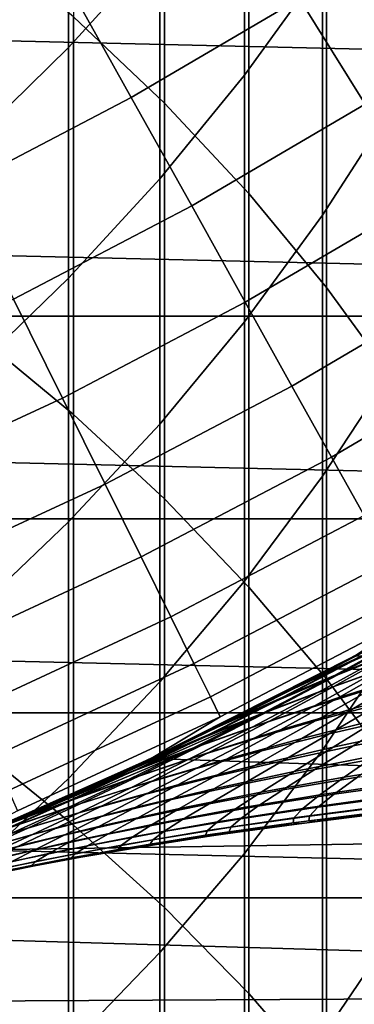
# Model space of a CAD drawing. Header units: metres. Extents: x -28 to 70, y -212 to 27.
# Tile 81 of 220: x 8.78 to 10.37, y -21.06 to -16.38. Entities that reach past the tile are written whole.
import ezdxf

# ---------------------------------------------------------------- set-up
doc = ezdxf.new("R2010")
doc.units = ezdxf.units.M
doc.layers.add('solid_10_261_012_XXX', color=7, linetype='CONTINUOUS')

msp = doc.modelspace()

# ---------------------------------------------------------------- linework, layer by layer
at = {"layer": 'solid_10_261_012_XXX'}
for points in [[(9.037462, -14.536709, 343.03299), (9.037462, -16.36408, 345.342865), (9.469481, -16.774609, 345.008881), (9.469481, -14.956208, 342.710327)], [(21.784515, -16.783468, -5), (-22.547155, -15.744069, -5), (-23.260418, -14.669795, -5), (22.547155, -15.744069, -5)], [(9.469481, -14.956208, 342.710327), (9.469481, -16.774609, 345.008881), (9.870549, -17.203619, 344.659851), (9.870549, -15.394591, 342.373138)], [(9.447371, -14.990807, 314.224701), (9.447371, -16.031116, 316.532928), (9.013752, -16.509405, 316.309479), (9.013752, -15.47502, 314.014374)], [(10.22066, -15.011169, 317.009491), (10.22066, -16.127537, 319.316132), (9.850112, -16.640697, 319.059052), (9.850112, -15.53116, 316.766541)], [(9.870549, -15.394591, 342.373138), (9.870549, -17.203619, 344.659851), (10.239358, -17.649706, 344.296936), (10.239358, -15.850425, 342.022552)], [(9.013752, -15.47502, 314.014374), (9.013752, -16.509405, 316.309479), (8.550674, -16.96446, 316.096832), (8.550674, -15.935715, 313.81427)], [(9.850112, -15.53116, 316.766541), (9.850112, -16.640697, 319.059052), (9.447371, -17.134087, 318.81189), (9.447371, -16.031116, 316.532928)], [(8.201179, -16.588217, 159.081161), (8.993034, -16.172619, 159.081161), (8.64257, -15.542361, 160.570648), (7.881574, -15.941764, 160.570648)], [(10.557803, -15.596283, 319.582245), (10.557803, -16.782707, 321.871948), (10.22066, -17.306494, 321.5914), (10.22066, -16.127537, 319.316132)], [(9.312068, -16.746353, 157.562057), (10.110267, -16.276899, 157.562057), (9.763886, -15.71925, 159.081161), (8.993034, -16.172619, 159.081161)], [(20.973801, -17.786221, -5), (-21.784515, -16.783468, -5), (-22.547155, -15.744069, -5), (21.784515, -16.783468, -5)], [(10.421881, -16.77858, 156.016159), (11.220341, -16.25547, 156.016159), (10.884852, -15.76943, 157.562057), (10.110267, -16.276899, 157.562057)], [(10.239358, -15.850425, 342.022552), (10.239358, -17.649706, 344.296936), (10.574701, -18.111414, 343.921295), (10.574701, -16.32222, 341.659668)], [(8.575907, -15.973372, 345.660736), (8.575907, -17.871984, 347.930389), (9.037462, -18.253862, 347.60199), (9.037462, -16.36408, 345.342865)], [(9.447371, -16.031116, 316.532928), (9.447371, -17.134087, 318.81189), (9.013752, -17.606092, 318.575439), (9.013752, -16.509405, 316.309479)], [(10.22066, -16.127537, 319.316132), (10.22066, -17.306494, 321.5914), (9.850112, -17.812441, 321.320404), (9.850112, -16.640697, 319.059052)], [(8.492121, -17.176695, 157.562057), (9.312068, -16.746353, 157.562057), (8.993034, -16.172619, 159.081161), (8.201179, -16.588217, 159.081161)], [(9.599081, -17.262503, 156.016159), (10.421881, -16.77858, 156.016159), (10.110267, -16.276899, 157.562057), (9.312068, -16.746353, 157.562057)], [(9.037462, -16.36408, 345.342865), (9.037462, -18.253862, 347.60199), (9.469481, -18.655117, 347.256897), (9.469481, -16.774609, 345.008881)], [(9.013752, -16.509405, 316.309479), (9.013752, -17.606092, 318.575439), (8.550674, -18.055172, 318.350464), (8.550674, -16.96446, 316.096832)], [(9.850112, -16.640697, 319.059052), (9.850112, -17.812441, 321.320404), (9.447371, -18.298895, 321.059875), (9.447371, -17.134087, 318.81189)], [(8.753861, -17.706108, 156.016159), (9.599081, -17.262503, 156.016159), (9.312068, -16.746353, 157.562057), (8.492121, -17.176695, 157.562057)], [(20.973801, -17.786221, -5), (-20.973801, -17.786221, -5), (-21.784515, -16.783468, -5)], [(9.469481, -16.774609, 345.008881), (9.469481, -18.655117, 347.256897), (9.870549, -19.074432, 346.896271), (9.870549, -17.203619, 344.659851)], [(9.853542, -17.720114, 154.446289), (10.698154, -17.223362, 154.446289), (10.421881, -16.77858, 156.016159), (9.599081, -17.262503, 156.016159)], [(10.557803, -16.782707, 321.871948), (10.557803, -18.031231, 324.128387), (10.22066, -18.547159, 323.833649), (10.22066, -17.306494, 321.5914)], [(9.447371, -17.134087, 318.81189), (9.447371, -18.298895, 321.059875), (9.013752, -18.764265, 320.810608), (9.013752, -17.606092, 318.575439)], [(9.870549, -17.203619, 344.659851), (9.870549, -19.074432, 346.896271), (10.239358, -19.510441, 346.521332), (10.239358, -17.649706, 344.296936)], [(8.985917, -18.175478, 154.446289), (9.853542, -17.720114, 154.446289), (9.599081, -17.262503, 156.016159), (8.753861, -17.706108, 156.016159)], [(10.074984, -18.118341, 152.855377), (10.938577, -17.610428, 152.855377), (10.698154, -17.223362, 154.446289), (9.853542, -17.720114, 154.446289)], [(10.22066, -17.306494, 321.5914), (10.22066, -18.547159, 323.833649), (9.850112, -19.045515, 323.54892), (9.850112, -17.812441, 321.320404)], [(9.013752, -17.606092, 318.575439), (9.013752, -18.764265, 320.810608), (8.550674, -19.207031, 320.573456), (8.550674, -18.055172, 318.350464)], [(10.262995, -18.456451, 151.246353), (11.142703, -17.939058, 151.246353), (10.938577, -17.610428, 152.855377), (10.074984, -18.118341, 152.855377)], [(10.239358, -17.649706, 344.296936), (10.239358, -19.510441, 346.521332), (10.574701, -19.961716, 346.133209), (10.574701, -18.111414, 343.921295)], [(8.097305, -18.588394, 154.446289), (8.985917, -18.175478, 154.446289), (8.753861, -17.706108, 156.016159), (7.888197, -18.10836, 156.016159)], [(9.18786, -18.583941, 152.855377), (10.074984, -18.118341, 152.855377), (9.853542, -17.720114, 154.446289), (8.985917, -18.175478, 154.446289)], [(20.117163, -18.74966, -5), (-20.117163, -18.74966, -5), (-20.973801, -17.786221, -5)], [(20.973801, -17.786221, -5), (20.117163, -18.74966, -5), (-20.973801, -17.786221, -5)], [(9.850112, -17.812441, 321.320404), (9.850112, -19.045515, 323.54892), (9.447371, -19.52467, 323.275177), (9.447371, -18.298895, 321.059875)], [(8.575907, -17.871984, 347.930389), (8.575907, -19.831882, 350.147339), (9.037462, -20.204649, 349.808624), (9.037462, -18.253862, 347.60199)], [(10.417228, -18.733816, 149.622192), (11.310157, -18.208649, 149.622192), (11.142703, -17.939058, 151.246353), (10.262995, -18.456451, 151.246353)], [(10.557803, -18.031231, 324.128387), (10.557803, -19.340921, 326.349884), (10.22066, -19.848608, 326.041138), (10.22066, -18.547159, 323.833649)], [(9.359316, -18.930738, 151.246353), (10.262995, -18.456451, 151.246353), (10.074984, -18.118341, 152.855377), (9.18786, -18.583941, 152.855377)], [(8.279278, -19.006136, 152.855377), (9.18786, -18.583941, 152.855377), (8.985917, -18.175478, 154.446289), (8.097305, -18.588394, 154.446289)], [(9.037462, -18.253862, 347.60199), (9.037462, -20.204649, 349.808624), (9.469481, -20.596327, 349.452728), (9.469481, -18.655117, 347.256897)], [(9.447371, -18.298895, 321.059875), (9.447371, -19.52467, 323.275177), (9.013752, -19.983059, 323.013306), (9.013752, -18.764265, 320.810608)], [(9.499969, -19.215231, 149.622192), (10.417228, -18.733816, 149.622192), (10.262995, -18.456451, 151.246353), (9.359316, -18.930738, 151.246353)], [(10.22066, -18.547159, 323.833649), (10.22066, -19.848608, 326.041138), (9.850112, -20.339001, 325.74292), (9.850112, -19.045515, 323.54892)], [(8.433779, -19.360811, 151.246353), (9.359316, -18.930738, 151.246353), (9.18786, -18.583941, 152.855377), (8.279278, -19.006136, 152.855377)], [(9.469481, -18.655117, 347.256897), (9.469481, -20.596327, 349.452728), (9.870549, -21.005636, 349.08078), (9.870549, -19.074432, 346.896271)], [(19.216139, -19.672062, -5), (-19.216139, -19.672062, -5), (-20.117163, -18.74966, -5)], [(20.117163, -18.74966, -5), (19.216139, -19.672062, -5), (-20.117163, -18.74966, -5)], [(9.609558, -19.436893, 147.985901), (10.537398, -18.949926, 147.985901), (10.417228, -18.733816, 149.622192), (9.499969, -19.215231, 149.622192)], [(9.013752, -18.764265, 320.810608), (9.013752, -19.983059, 323.013306), (8.550674, -20.419184, 322.76416), (8.550674, -19.207031, 320.573456)], [(10.779437, -19.178209, 97.836418), (10.5405, -19.310564, 98.29995), (10.37072, -19.402271), (11.310272, -18.870022)], [(18.866571, -19.314566), (11.310272, -18.870022), (10.37072, -19.402271)], [(8.560522, -19.651768, 149.622192), (9.499969, -19.215231, 149.622192), (9.359316, -18.930738, 151.246353), (8.433779, -19.360811, 151.246353)], [(9.687882, -19.595316, 146.340485), (10.623285, -19.10438, 146.340485), (10.537398, -18.949926, 147.985901), (9.609558, -19.436893, 147.985901)], [(11.084988, -19.01926, 129.307541), (10.836852, -19.148922, 129.572449), (10.29286, -19.443689, 129.198822), (10.458579, -19.358894, 128.799103)], [(9.850112, -19.045515, 323.54892), (9.850112, -20.339001, 325.74292), (9.447371, -20.810501, 325.456207), (9.447371, -19.52467, 323.275177)], [(9.870549, -19.074432, 346.896271), (9.870549, -21.005636, 349.08078), (10.239358, -21.431238, 348.694031), (10.239358, -19.510441, 346.521332)], [(9.734796, -19.690207, 144.688995), (10.674728, -19.196892, 144.688995), (10.623285, -19.10438, 146.340485), (9.687882, -19.595316, 146.340485)], [(10.717252, -19.230427, 128.54718), (10.355699, -19.428982, 127.746407), (10.635408, -19.302807, 127.507263), (10.986498, -19.102219, 128.294113)], [(10.836852, -19.148922, 129.572449), (10.529347, -19.316647, 129.675888), (10.29286, -19.443689, 129.198822)], [(10.635408, -19.302807, 127.507263), (10.293033, -19.490578, 126.679543), (10.593188, -19.368902, 126.455002), (10.925305, -19.178253, 127.267891)], [(8.659274, -19.878466, 147.985901), (9.609558, -19.436893, 147.985901), (9.499969, -19.215231, 149.622192), (8.560522, -19.651768, 149.622192)], [(9.406212, -19.887764, 143.052673), (10.370728, -19.402267, 143.052673), (10.674728, -19.196892, 144.688995), (9.734796, -19.690207, 144.688995)], [(10.355699, -19.428982, 127.746407), (10.717252, -19.230427, 128.54718), (10.458579, -19.358894, 128.799103), (10.086106, -19.556095, 127.984573)], [(10.777954, -19.194889, 99.188545), (10.400396, -19.403193, 100.007149), (10.171558, -19.511381, 99.75975), (10.559632, -19.303791, 98.930229)], [(10.280555, -19.491821, 101.103668), (10.637832, -19.29653, 100.255333), (10.883887, -19.191858, 100.503761), (10.536896, -19.389034, 101.339668)], [(10.593188, -19.368902, 126.455002), (10.273013, -19.546391, 125.601517), (10.592785, -19.431267, 125.39315), (10.903079, -19.250099, 126.231033)], [(10.529347, -19.316647, 129.675888), (10.370728, -19.402267, 143.052673), (9.406212, -19.887764, 143.052673), (10.29286, -19.443689, 129.198822)], [(17.940542, -20.177633), (18.866571, -19.314566), (10.37072, -19.402271), (9.406219, -19.887762)], [(10.355699, -19.428982, 127.746407), (10.00256, -19.614521, 126.903984), (10.293033, -19.490578, 126.679543), (10.635408, -19.302807, 127.507263)], [(10.032406, -19.59716, 100.867767), (10.400396, -19.403193, 100.007149), (10.637832, -19.29653, 100.255333), (10.280555, -19.491821, 101.103668)], [(10.559632, -19.303791, 98.930229), (10.171558, -19.511381, 99.75975), (10.07104, -19.559504, 99.263115), (10.304154, -19.437706, 98.775627)], [(10.20339, -19.571489, 102.215469), (10.536896, -19.389034, 101.339668), (10.80144, -19.289207, 101.575294), (10.478181, -19.474064, 102.437378)], [(10.592785, -19.431267, 125.39315), (10.297486, -19.59889, 124.514862), (10.635807, -19.492165, 124.32399), (10.921779, -19.320141, 125.186035)], [(10.559632, -19.303791, 98.930229), (10.304154, -19.437706, 98.775627), (10.5405, -19.310564, 98.29995)], [(10.5405, -19.310564, 98.29995), (10.304154, -19.437706, 98.775627), (10.37072, -19.402271)], [(10.086106, -19.556095, 127.984573), (10.458579, -19.358894, 128.799103), (10.06126, -19.564535, 128.71376), (9.835649, -19.678923, 128.222031)], [(10.293033, -19.490578, 126.679543), (9.962424, -19.664988, 125.810516), (10.273013, -19.546391, 125.601517), (10.593188, -19.368902, 126.455002)], [(10.458579, -19.358894, 128.799103), (10.29286, -19.443689, 129.198822), (10.06126, -19.564535, 128.71376)], [(10.557803, -19.340921, 326.349884), (10.557803, -20.710806, 328.53476), (10.22066, -21.209867, 328.21228), (10.22066, -19.848608, 326.041138)], [(9.842136, -19.675678, 99.761864), (9.618117, -19.786152, 100.27137), (9.406219, -19.887762), (10.37072, -19.402271)], [(10.400396, -19.403193, 100.007149), (10.032406, -19.59716, 100.867767), (9.792438, -19.704649, 100.632477), (10.171558, -19.511381, 99.75975)], [(10.07104, -19.559504, 99.263115), (9.842136, -19.675678, 99.761864), (10.37072, -19.402271)], [(9.93633, -19.67238, 101.993111), (10.280555, -19.491821, 101.103668), (10.536896, -19.389034, 101.339668), (10.20339, -19.571489, 102.215469)], [(10.304154, -19.437706, 98.775627), (10.07104, -19.559504, 99.263115), (10.37072, -19.402271)], [(10.171554, -19.643805, 103.338242), (10.478181, -19.474064, 102.437378), (10.760704, -19.380447, 102.658371), (10.464095, -19.55303, 103.54425)], [(10.635807, -19.492165, 124.32399), (10.367797, -19.650164, 123.422096), (10.723368, -19.553398, 123.249771), (10.98277, -19.390408, 124.134911)], [(8.729853, -20.040487, 146.340485), (9.687882, -19.595316, 146.340485), (9.609558, -19.436893, 147.985901), (8.659274, -19.878466, 147.985901)], [(10.06126, -19.564535, 128.71376), (10.29286, -19.443689, 129.198822), (9.406212, -19.887764, 143.052673)], [(10.00256, -19.614521, 126.903984), (10.355699, -19.428982, 127.746407), (10.086106, -19.556095, 127.984573), (9.721714, -19.740126, 127.127632)], [(10.273013, -19.546391, 125.601517), (9.967785, -19.710146, 124.706963), (10.297486, -19.59889, 124.514862), (10.592785, -19.431267, 125.39315)], [(10.171558, -19.511381, 99.75975), (9.792438, -19.704649, 100.632477), (9.618117, -19.786152, 100.27137), (9.842136, -19.675678, 99.761864)], [(10.00256, -19.614521, 126.903984), (9.660979, -19.78653, 126.019524), (9.962424, -19.664988, 125.810516), (10.293033, -19.490578, 126.679543)], [(9.676999, -19.77639, 101.770744), (10.032406, -19.59716, 100.867767), (10.280555, -19.491821, 101.103668), (9.93633, -19.67238, 101.993111)], [(10.171558, -19.511381, 99.75975), (9.842136, -19.675678, 99.761864), (10.07104, -19.559504, 99.263115)], [(9.886229, -19.738827, 103.131325), (10.20339, -19.571489, 102.215469), (10.478181, -19.474064, 102.437378), (10.171554, -19.643805, 103.338242)], [(10.297486, -19.59889, 124.514862), (10.020214, -19.752342, 123.596123), (10.367797, -19.650164, 123.422096), (10.635807, -19.492165, 124.32399)], [(10.187077, -19.710073, 104.467506), (10.464095, -19.55303, 103.54425), (10.763843, -19.466778, 103.74894), (10.496429, -19.626997, 104.655983)], [(10.239358, -19.510441, 346.521332), (10.239358, -21.431238, 348.694031), (10.574701, -21.871744, 348.293762), (10.574701, -19.961716, 346.133209)], [(9.447371, -19.52467, 323.275177), (9.447371, -20.810501, 325.456207), (9.013752, -21.261564, 325.181915), (9.013752, -19.983059, 323.013306)], [(10.086106, -19.556095, 127.984573), (9.835649, -19.678923, 128.222031), (9.615802, -19.787277, 127.722115)], [(9.721714, -19.740126, 127.127632), (10.086106, -19.556095, 127.984573), (9.615802, -19.787277, 127.722115)], [(9.962424, -19.664988, 125.810516), (9.646678, -19.825489, 124.89975), (9.967785, -19.710146, 124.706963), (10.273013, -19.546391, 125.601517)], [(9.884375, -19.798031, 104.277763), (10.171554, -19.643805, 103.338242), (10.464095, -19.55303, 103.54425), (10.187077, -19.710073, 104.467506)], [(10.367797, -19.650164, 123.422096), (10.121045, -19.793344, 122.481689), (10.485066, -19.701593, 122.326683), (10.723368, -19.553398, 123.249771)], [(10.251588, -19.771181, 105.597832), (10.496429, -19.626997, 104.655983), (10.812412, -19.549015, 104.842834), (10.576562, -19.696564, 105.767357)], [(8.772127, -20.137533, 144.688995), (9.734796, -19.690207, 144.688995), (9.687882, -19.595316, 146.340485), (8.729853, -20.040487, 146.340485)], [(9.835649, -19.678923, 128.222031), (10.06126, -19.564535, 128.71376), (9.406212, -19.887764, 143.052673)], [(10.032406, -19.59716, 100.867767), (9.676999, -19.77639, 101.770744), (9.425398, -19.883177, 101.548805), (9.792438, -19.704649, 100.632477)], [(9.608129, -19.837811, 102.923882), (9.93633, -19.67238, 101.993111), (10.20339, -19.571489, 102.215469), (9.886229, -19.738827, 103.131325)], [(9.967785, -19.710146, 124.706963), (9.680614, -19.859592, 123.771355), (10.020214, -19.752342, 123.596123), (10.297486, -19.59889, 124.514862)], [(9.660979, -19.78653, 126.019524), (10.00256, -19.614521, 126.903984), (9.721714, -19.740126, 127.127632), (9.368638, -19.910492, 126.227921)], [(9.588343, -19.890657, 104.087112), (9.886229, -19.738827, 103.131325), (10.171554, -19.643805, 103.338242), (9.884375, -19.798031, 104.277763)], [(10.020214, -19.752342, 123.596123), (9.764327, -19.890955, 122.63829), (10.121045, -19.793344, 122.481689), (10.367797, -19.650164, 123.422096)], [(9.932652, -19.851166, 105.426796), (10.187077, -19.710073, 104.467506), (10.496429, -19.626997, 104.655983), (10.251588, -19.771181, 105.597832)], [(10.485066, -19.701593, 122.326683), (10.271173, -19.834045, 121.36721), (10.64998, -19.75362, 121.231918), (10.856362, -19.615936, 122.173706)], [(10.366056, -19.827467, 106.723892), (10.576562, -19.696564, 105.767357), (10.90751, -19.627424, 105.935066), (10.705191, -19.761726, 106.873283)], [(18.273003, -20.551092, -5), (-18.273003, -20.551092, -5), (-19.216139, -19.672062, -5)], [(19.216139, -19.672062, -5), (18.273003, -20.551092, -5), (-19.216139, -19.672062, -5)], [(8.419036, -20.32535, 143.052673), (9.406212, -19.887764, 143.052673), (9.734796, -19.690207, 144.688995), (8.772127, -20.137533, 144.688995)], [(9.962424, -19.664988, 125.810516), (9.660979, -19.78653, 126.019524), (9.030155, -20.066694, 125.285126), (9.334143, -19.944487, 125.092651)], [(9.334143, -19.944487, 125.092651), (9.646678, -19.825489, 124.89975), (9.962424, -19.664988, 125.810516)], [(9.337264, -19.940481, 102.716316), (9.676999, -19.77639, 101.770744), (9.93633, -19.67238, 101.993111), (9.608129, -19.837811, 102.923882)], [(9.615802, -19.787277, 127.722115), (9.835649, -19.678923, 128.222031), (9.406212, -19.887764, 143.052673)], [(10.032276, -19.898872, 106.572853), (10.251588, -19.771181, 105.597832), (10.576562, -19.696564, 105.767357), (10.366056, -19.827467, 106.723892)], [(9.721714, -19.740126, 127.127632), (9.401858, -19.889824, 127.213058), (9.193442, -19.987011, 126.693382)], [(9.368638, -19.910492, 126.227921), (9.721714, -19.740126, 127.127632), (9.193442, -19.987011, 126.693382)], [(9.299002, -19.987736, 103.895889), (9.608129, -19.837811, 102.923882), (9.886229, -19.738827, 103.131325), (9.588343, -19.890657, 104.087112)], [(9.646678, -19.825489, 124.89975), (9.348989, -19.971565, 123.947304), (9.680614, -19.859592, 123.771355), (9.967785, -19.710146, 124.706963)], [(9.792438, -19.704649, 100.632477), (9.399994, -19.890705, 100.7911), (9.618117, -19.786152, 100.27137)], [(9.792438, -19.704649, 100.632477), (9.425398, -19.883177, 101.548805), (9.399994, -19.890705, 100.7911)], [(9.721714, -19.740126, 127.127632), (9.615802, -19.787277, 127.722115), (9.401858, -19.889824, 127.213058)], [(9.619786, -19.936373, 105.254562), (9.884375, -19.798031, 104.277763), (10.187077, -19.710073, 104.467506), (9.932652, -19.851166, 105.426796)], [(10.121045, -19.793344, 122.481689), (9.898911, -19.920902, 121.504349), (10.271173, -19.834045, 121.36721), (10.485066, -19.701593, 122.326683)], [(9.615802, -19.787277, 127.722115), (9.406212, -19.887764, 143.052673), (8.419036, -20.32535, 143.052673), (9.401858, -19.889824, 127.213058)], [(9.660979, -19.78653, 126.019524), (9.368638, -19.910492, 126.227921), (8.792562, -20.166578, 125.61795), (9.030155, -20.066694, 125.285126)], [(9.676999, -19.77639, 101.770744), (9.337264, -19.940481, 102.716316), (9.073645, -20.046555, 102.509033), (9.425398, -19.883177, 101.548805)], [(9.618117, -19.786152, 100.27137), (9.399994, -19.890705, 100.7911), (9.406219, -19.887762)], [(9.680614, -19.859592, 123.771355), (9.414923, -19.994181, 122.796059), (9.764327, -19.890955, 122.63829), (10.020214, -19.752342, 123.596123)], [(9.703921, -19.975899, 106.420425), (9.932652, -19.851166, 105.426796), (10.251588, -19.771181, 105.597832), (10.032276, -19.898872, 106.572853)], [(10.271173, -19.834045, 121.36721), (10.084957, -19.949823, 120.373268), (10.470984, -19.874355, 120.256172), (10.64998, -19.75362, 121.231918)], [(10.183698, -19.941208, 107.71067), (10.366056, -19.827467, 106.723892), (10.705191, -19.761726, 106.873283), (10.530683, -19.878647, 107.840675)], [(8.575907, -19.831882, 350.147339), (8.575907, -21.851604, 352.309937), (9.037462, -22.214981, 351.961151), (9.037462, -20.204649, 349.808624)], [(9.646678, -19.825489, 124.89975), (9.334143, -19.944487, 125.092651), (8.709633, -20.2083, 124.299377), (9.025331, -20.087915, 124.123474)], [(9.016372, -20.089056, 103.704453), (9.337264, -19.940481, 102.716316), (9.608129, -19.837811, 102.923882), (9.299002, -19.987736, 103.895889)], [(9.025331, -20.087915, 124.123474), (9.348989, -19.971565, 123.947304), (9.646678, -19.825489, 124.89975)], [(9.31302, -20.026655, 105.081429), (9.588343, -19.890657, 104.087112), (9.884375, -19.798031, 104.277763), (9.619786, -19.936373, 105.254562)], [(9.764327, -19.890955, 122.63829), (9.533237, -20.014059, 121.64296), (9.898911, -19.920902, 121.504349), (10.121045, -19.793344, 122.481689)], [(9.898911, -19.920902, 121.504349), (9.704718, -20.032047, 120.492004), (10.084957, -19.949823, 120.373268), (10.271173, -19.834045, 121.36721)], [(9.841432, -20.009607, 107.579208), (10.032276, -19.898872, 106.572853), (10.366056, -19.827467, 106.723892), (10.183698, -19.941208, 107.71067)], [(10.470984, -19.874355, 120.256172), (10.322282, -19.977201, 119.25135), (10.720001, -19.913157, 119.154602), (10.862608, -19.80554, 120.141045)], [(9.425398, -19.883177, 101.548805), (8.98289, -20.082521, 101.85804), (9.188104, -19.989466, 101.320236)], [(9.425398, -19.883177, 101.548805), (9.073645, -20.046555, 102.509033), (8.98289, -20.082521, 101.85804)], [(9.348989, -19.971565, 123.947304), (9.072842, -20.102768, 122.954559), (9.414923, -19.994181, 122.796059), (9.680614, -19.859592, 123.771355)], [(9.425398, -19.883177, 101.548805), (9.188104, -19.989466, 101.320236), (9.399994, -19.890705, 100.7911)], [(9.381032, -20.058472, 106.266884), (9.619786, -19.936373, 105.254562), (9.932652, -19.851166, 105.426796), (9.703921, -19.975899, 106.420425)], [(10.22066, -19.848608, 326.041138), (10.22066, -21.209867, 328.21228), (9.850112, -21.691933, 327.900787), (9.850112, -20.339001, 325.74292)], [(10.084957, -19.949823, 120.373268), (9.929386, -20.048126, 119.349785), (10.322282, -19.977201, 119.25135), (10.470984, -19.874355, 120.256172)], [(10.032073, -20.037306, 108.72374), (10.183698, -19.941208, 107.71067), (10.530683, -19.878647, 107.840675), (10.386448, -19.977642, 108.833405)], [(8.784759, -20.169977, 102.404396), (8.593944, -20.252016, 102.959091), (8.419035, -20.32535), (9.406219, -19.887762)], [(17.940542, -20.177633), (9.406219, -19.887762), (8.419035, -20.32535)], [(9.193442, -19.987011, 126.693382), (9.401858, -19.889824, 127.213058), (8.419036, -20.32535, 143.052673)], [(8.98289, -20.082521, 101.85804), (8.784759, -20.169977, 102.404396), (9.406219, -19.887762)], [(9.368638, -19.910492, 126.227921), (8.990023, -20.07933, 126.161377), (8.792562, -20.166578, 125.61795)], [(9.188104, -19.989466, 101.320236), (8.98289, -20.082521, 101.85804), (9.406219, -19.887762)], [(9.368638, -19.910492, 126.227921), (9.193442, -19.987011, 126.693382), (8.990023, -20.07933, 126.161377)], [(9.012383, -20.121866, 104.9077), (9.299002, -19.987736, 103.895889), (9.588343, -19.890657, 104.087112), (9.31302, -20.026655, 105.081429)], [(9.414923, -19.994181, 122.796059), (9.174181, -20.113363, 121.782669), (9.533237, -20.014059, 121.64296), (9.764327, -19.890955, 122.63829)], [(9.399994, -19.890705, 100.7911), (9.188104, -19.989466, 101.320236), (9.406219, -19.887762)], [(9.533237, -20.014059, 121.64296), (9.330327, -20.120991, 120.612076), (9.704718, -20.032047, 120.492004), (9.898911, -19.920902, 121.504349)], [(9.503962, -20.083864, 107.44651), (9.703921, -19.975899, 106.420425), (10.032276, -19.898872, 106.572853), (9.841432, -20.009607, 107.579208)], [(10.322282, -19.977201, 119.25135), (10.206612, -20.0613, 118.223877), (10.609991, -20.001467, 118.145897), (10.720001, -19.913157, 119.154602)], [(10.274805, -20.058189, 109.8461), (10.386448, -19.977642, 108.833405), (10.744726, -19.923796, 108.941635), (10.639257, -20.007002, 109.93351)], [(9.334143, -19.944487, 125.092651), (9.030155, -20.066694, 125.285126), (8.417465, -20.326, 124.498169), (8.709633, -20.2083, 124.299377)], [(9.025331, -20.087915, 124.123474), (8.738094, -20.216471, 123.113365), (9.072842, -20.102768, 122.954559), (9.348989, -19.971565, 123.947304)], [(9.337264, -19.940481, 102.716316), (9.016372, -20.089056, 103.704453), (8.740473, -20.194405, 103.513161), (9.073645, -20.046555, 102.509033)], [(9.06365, -20.146511, 106.11248), (9.31302, -20.026655, 105.081429), (9.619786, -19.936373, 105.254562), (9.381032, -20.058472, 106.266884)], [(9.171336, -20.163973, 107.312798), (9.381032, -20.058472, 106.266884), (9.703921, -19.975899, 106.420425), (9.503962, -20.083864, 107.44651)], [(9.704718, -20.032047, 120.492004), (9.541501, -20.12611, 119.449631), (9.929386, -20.048126, 119.349785), (10.084957, -19.949823, 120.373268)], [(9.681767, -20.102964, 108.612816), (9.841432, -20.009607, 107.579208), (10.183698, -19.941208, 107.71067), (10.032073, -20.037306, 108.72374)], [(9.929386, -20.048126, 119.349785), (9.80727, -20.128222, 118.30323), (10.206612, -20.0613, 118.223877), (10.322282, -19.977201, 119.25135)], [(9.91361, -20.115297, 109.757515), (10.032073, -20.037306, 108.72374), (10.386448, -19.977642, 108.833405), (10.274805, -20.058189, 109.8461)], [(8.990023, -20.07933, 126.161377), (9.193442, -19.987011, 126.693382), (8.419036, -20.32535, 143.052673)], [(9.013752, -19.983059, 323.013306), (9.013752, -21.261564, 325.181915), (8.550674, -21.69072, 324.920929), (8.550674, -20.419184, 322.76416)], [(8.717905, -20.221865, 104.733696), (9.016372, -20.089056, 103.704453), (9.299002, -19.987736, 103.895889), (9.012383, -20.121866, 104.9077)], [(9.072842, -20.102768, 122.954559), (8.821769, -20.218668, 121.923126), (9.174181, -20.113363, 121.782669), (9.414923, -19.994181, 122.796059)], [(9.174181, -20.113363, 121.782669), (8.961831, -20.216608, 120.733162), (9.330327, -20.120991, 120.612076), (9.533237, -20.014059, 121.64296)], [(9.335612, -20.174702, 108.500816), (9.503962, -20.083864, 107.44651), (9.841432, -20.009607, 107.579208), (9.681767, -20.102964, 108.612816)], [(10.206612, -20.0613, 118.223877), (10.126695, -20.125793, 117.180161), (10.535233, -20.069487, 117.121307), (10.609991, -20.001467, 118.145897)], [(10.198056, -20.119768, 110.873367), (10.274805, -20.058189, 109.8461), (10.639257, -20.007002, 109.93351), (10.567995, -20.070831, 110.939407)], [(9.030155, -20.066694, 125.285126), (8.601252, -20.248913, 125.062805), (8.417465, -20.326, 124.498169)], [(9.073645, -20.046555, 102.509033), (8.740473, -20.194405, 103.513161), (8.593944, -20.252016, 102.959091), (8.784759, -20.169977, 102.404396)], [(9.030155, -20.066694, 125.285126), (8.792562, -20.166578, 125.61795), (8.601252, -20.248913, 125.062805)], [(8.751816, -20.239943, 105.957481), (9.012383, -20.121866, 104.9077), (9.31302, -20.026655, 105.081429), (9.06365, -20.146511, 106.11248)], [(9.073645, -20.046555, 102.509033), (8.784759, -20.169977, 102.404396), (8.98289, -20.082521, 101.85804)], [(8.843609, -20.249924, 107.178284), (9.06365, -20.146511, 106.11248), (9.381032, -20.058472, 106.266884), (9.171336, -20.163973, 107.312798)], [(9.330327, -20.120991, 120.612076), (9.158703, -20.211214, 119.550644), (9.541501, -20.12611, 119.449631), (9.704718, -20.032047, 120.492004)], [(9.541501, -20.12611, 119.449631), (9.412145, -20.202484, 118.383759), (9.80727, -20.128222, 118.30323), (9.929386, -20.048126, 119.349785)], [(9.555826, -20.178545, 109.667892), (9.681767, -20.102964, 108.612816), (10.032073, -20.037306, 108.72374), (9.91361, -20.115297, 109.757515)], [(9.80727, -20.128222, 118.30323), (9.721397, -20.189381, 117.240082), (10.126695, -20.125793, 117.180161), (10.206612, -20.0613, 118.223877)], [(9.830725, -20.174721, 110.806419), (9.91361, -20.115297, 109.757515), (10.274805, -20.058189, 109.8461), (10.198056, -20.119768, 110.873367)], [(10.126695, -20.125793, 117.180161), (10.084339, -20.170101, 116.125626), (10.497492, -20.116541, 116.086166), (10.535233, -20.069487, 117.121307)], [(10.157826, -20.162001, 111.910484), (10.198056, -20.119768, 110.873367), (10.567995, -20.070831, 110.939407), (10.532487, -20.114864, 111.954773)], [(8.738094, -20.216471, 123.113365), (9.025331, -20.087915, 124.123474), (8.709633, -20.2083, 124.299377), (8.41069, -20.335039, 123.272049)], [(8.792562, -20.166578, 125.61795), (8.990023, -20.07933, 126.161377), (8.419036, -20.32535, 143.052673)], [(9.016372, -20.089056, 103.704453), (8.717905, -20.221865, 104.733696), (8.429618, -20.326502, 104.559715), (8.740473, -20.194405, 103.513161)], [(8.738094, -20.216471, 123.113365), (8.476028, -20.329824, 122.063934), (8.821769, -20.218668, 121.923126), (9.072842, -20.102768, 122.954559)], [(8.821769, -20.218668, 121.923126), (8.599275, -20.318848, 120.854958), (8.961831, -20.216608, 120.733162), (9.174181, -20.113363, 121.782669)], [(8.993672, -20.252579, 108.387924), (9.171336, -20.163973, 107.312798), (9.503962, -20.083864, 107.44651), (9.335612, -20.174702, 108.500816)], [(9.201543, -20.248081, 109.577385), (9.335612, -20.174702, 108.500816), (9.681767, -20.102964, 108.612816), (9.555826, -20.178545, 109.667892)], [(9.466143, -20.235954, 110.738686), (9.555826, -20.178545, 109.667892), (9.91361, -20.115297, 109.757515), (9.830725, -20.174721, 110.806419)], [(9.785123, -20.21525, 111.865585), (9.830725, -20.174721, 110.806419), (10.198056, -20.119768, 110.873367), (10.157826, -20.162001, 111.910484)], [(10.084339, -20.170101, 116.125626), (10.080091, -20.194025, 115.064262), (10.497299, -20.14238, 115.044449), (10.497492, -20.116541, 116.086166)], [(10.154631, -20.184742, 112.953857), (10.157826, -20.162001, 111.910484), (10.532487, -20.114864, 111.954773), (10.533223, -20.138924, 112.976105)], [(8.601252, -20.248913, 125.062805), (8.792562, -20.166578, 125.61795), (8.419036, -20.32535, 143.052673)], [(8.445568, -20.33869, 105.802155), (8.717905, -20.221865, 104.733696), (9.012383, -20.121866, 104.9077), (8.751816, -20.239943, 105.957481)], [(8.520828, -20.341709, 107.043198), (8.751816, -20.239943, 105.957481), (9.06365, -20.146511, 106.11248), (8.843609, -20.249924, 107.178284)], [(8.656005, -20.336658, 108.274323), (8.843609, -20.249924, 107.178284), (9.171336, -20.163973, 107.312798), (8.993672, -20.252579, 108.387924)], [(8.961831, -20.216608, 120.733162), (8.781054, -20.303495, 119.652565), (9.158703, -20.211214, 119.550644), (9.330327, -20.120991, 120.612076)], [(9.158703, -20.211214, 119.550644), (9.021326, -20.28425, 118.465256), (9.412145, -20.202484, 118.383759), (9.541501, -20.12611, 119.449631)], [(9.412145, -20.202484, 118.383759), (9.31951, -20.260572, 117.300903), (9.721397, -20.189381, 117.240082), (9.80727, -20.128222, 118.30323)], [(9.721397, -20.189381, 117.240082), (9.673624, -20.231121, 116.165794), (10.084339, -20.170101, 116.125626), (10.126695, -20.125793, 117.180161)], [(9.777343, -20.236778, 112.931305), (9.785123, -20.21525, 111.865585), (10.157826, -20.162001, 111.910484), (10.154631, -20.184742, 112.953857)], [(10.080091, -20.194025, 115.064262), (10.108713, -20.19813, 114), (10.183425, -20.188562, 114), (10.497299, -20.14238, 115.044449)], [(10.533223, -20.138924, 112.976105), (10.567245, -20.143232, 114), (10.532695, -20.147057, 114), (10.154631, -20.184742, 112.953857)], [(10.154631, -20.184742, 112.953857), (10.532695, -20.147057, 114), (10.460625, -20.155197, 114)], [(10.154631, -20.184742, 112.953857), (10.460625, -20.155197, 114), (10.183425, -20.188562, 114)], [(10.183425, -20.188562, 114), (10.460625, -20.155197, 114), (10.497299, -20.14238, 115.044449)], [(16.97506, -20.996365), (17.940542, -20.177633), (8.419035, -20.32535), (7.41157, -20.713972)], [(8.781054, -20.303495, 119.652565), (8.634899, -20.373674, 118.547523), (9.021326, -20.28425, 118.465256), (9.158703, -20.211214, 119.550644)], [(8.85083, -20.324036, 109.48613), (8.993672, -20.252579, 108.387924), (9.335612, -20.174702, 108.500816), (9.201543, -20.248081, 109.577385)], [(9.021326, -20.28425, 118.465256), (8.92114, -20.339626, 117.36248), (9.31951, -20.260572, 117.300903), (9.412145, -20.202484, 118.383759)], [(9.037462, -20.204649, 349.808624), (9.037462, -22.214981, 351.961151), (9.469481, -22.59679, 351.594696), (9.469481, -20.596327, 349.452728)], [(9.104403, -20.303679, 110.670258), (9.201543, -20.248081, 109.577385), (9.555826, -20.178545, 109.667892), (9.466143, -20.235954, 110.738686)], [(9.31951, -20.260572, 117.300903), (9.265504, -20.299988, 116.206589), (9.673624, -20.231121, 116.165794), (9.721397, -20.189381, 117.240082)], [(9.414502, -20.274921, 111.820145), (9.466143, -20.235954, 110.738686), (9.830725, -20.174721, 110.806419), (9.785123, -20.21525, 111.865585)], [(9.673624, -20.231121, 116.165794), (9.664511, -20.253294, 115.084442), (10.080091, -20.194025, 115.064262), (10.084339, -20.170101, 116.125626)], [(9.664511, -20.253294, 115.084442), (9.69286, -20.256025, 114), (9.748114, -20.247868, 114), (10.080091, -20.194025, 115.064262)], [(9.748114, -20.247868, 114), (9.806138, -20.239456, 114), (10.080091, -20.194025, 115.064262)], [(10.154631, -20.184742, 112.953857), (10.183425, -20.188562, 114), (10.108713, -20.19813, 114), (9.777343, -20.236778, 112.931305)], [(9.777343, -20.236778, 112.931305), (10.108713, -20.19813, 114), (9.806138, -20.239456, 114)], [(9.806138, -20.239456, 114), (10.108713, -20.19813, 114), (10.080091, -20.194025, 115.064262)], [(8.476028, -20.329824, 122.063934), (8.242703, -20.427662, 120.977142), (8.599275, -20.318848, 120.854958), (8.821769, -20.218668, 121.923126)], [(8.322674, -20.427, 108.160194), (8.520828, -20.341709, 107.043198), (8.843609, -20.249924, 107.178284), (8.656005, -20.336658, 108.274323)], [(8.599275, -20.318848, 120.854958), (8.408621, -20.403006, 119.755135), (8.781054, -20.303495, 119.652565), (8.961831, -20.216608, 120.733162)], [(8.503761, -20.406538, 109.394272), (8.656005, -20.336658, 108.274323), (8.993672, -20.252579, 108.387924), (8.85083, -20.324036, 109.48613)], [(8.745588, -20.37809, 110.601242), (8.85083, -20.324036, 109.48613), (9.201543, -20.248081, 109.577385), (9.104403, -20.303679, 110.670258)], [(9.046065, -20.341282, 111.774223), (9.104403, -20.303679, 110.670258), (9.466143, -20.235954, 110.738686), (9.414502, -20.274921, 111.820145)], [(9.265504, -20.299988, 116.206589), (9.250708, -20.320639, 115.104942), (9.664511, -20.253294, 115.084442), (9.673624, -20.231121, 116.165794)], [(9.250708, -20.320639, 115.104942), (9.27129, -20.323187, 114), (9.422134, -20.298138, 114), (9.664511, -20.253294, 115.084442)], [(9.401472, -20.295376, 112.908478), (9.414502, -20.274921, 111.820145), (9.785123, -20.21525, 111.865585), (9.777343, -20.236778, 112.931305)], [(9.777343, -20.236778, 112.931305), (9.806138, -20.239456, 114), (9.748114, -20.247868, 114), (9.401472, -20.295376, 112.908478)], [(9.401472, -20.295376, 112.908478), (9.748114, -20.247868, 114), (9.69286, -20.256025, 114)], [(9.401472, -20.295376, 112.908478), (9.69286, -20.256025, 114), (9.422134, -20.298138, 114)], [(9.422134, -20.298138, 114), (9.69286, -20.256025, 114), (9.664511, -20.253294, 115.084442)], [(8.634899, -20.373674, 118.547523), (8.526389, -20.42679, 117.424667), (8.92114, -20.339626, 117.36248), (9.021326, -20.28425, 118.465256)], [(8.679907, -20.414593, 111.727913), (8.745588, -20.37809, 110.601242), (9.104403, -20.303679, 110.670258), (9.046065, -20.341282, 111.774223)], [(8.860105, -20.377052, 116.247902), (8.838822, -20.396494, 115.12571), (9.250708, -20.320639, 115.104942), (9.265504, -20.299988, 116.206589)], [(8.92114, -20.339626, 117.36248), (8.860105, -20.377052, 116.247902), (9.265504, -20.299988, 116.206589), (9.31951, -20.260572, 117.300903)], [(9.027127, -20.360863, 112.885399), (9.046065, -20.341282, 111.774223), (9.414502, -20.274921, 111.820145), (9.401472, -20.295376, 112.908478)], [(9.401472, -20.295376, 112.908478), (9.422134, -20.298138, 114), (9.27129, -20.323187, 114), (9.027127, -20.360863, 112.885399)], [(8.389781, -20.459383, 110.531754), (8.503761, -20.406538, 109.394272), (8.85083, -20.324036, 109.48613), (8.745588, -20.37809, 110.601242)], [(8.526389, -20.42679, 117.424667), (8.457545, -20.462654, 116.289635), (8.860105, -20.377052, 116.247902), (8.92114, -20.339626, 117.36248)], [(8.654413, -20.433561, 112.862122), (8.679907, -20.414593, 111.727913), (9.046065, -20.341282, 111.774223), (9.027127, -20.360863, 112.885399)], [(8.838822, -20.396494, 115.12571), (8.853158, -20.39883, 114), (9.047028, -20.3626, 114), (9.250708, -20.320639, 115.104942)], [(9.027127, -20.360863, 112.885399), (9.27129, -20.323187, 114), (9.082951, -20.356108, 114)], [(9.047028, -20.3626, 114), (9.082951, -20.356108, 114), (9.250708, -20.320639, 115.104942)], [(9.082951, -20.356108, 114), (9.27129, -20.323187, 114), (9.250708, -20.320639, 115.104942)], [(9.850112, -20.339001, 325.74292), (9.850112, -21.691933, 327.900787), (9.447371, -22.155424, 327.601288), (9.447371, -20.810501, 325.456207)], [(8.457545, -20.462654, 116.289635), (8.428994, -20.481293, 115.14669), (8.838822, -20.396494, 115.12571), (8.860105, -20.377052, 116.247902)], [(8.428994, -20.481293, 115.14669), (8.440757, -20.482861, 114), (8.460361, -20.478645, 114), (8.838822, -20.396494, 115.12571)], [(8.460361, -20.478645, 114), (8.665236, -20.435923, 114), (8.838822, -20.396494, 115.12571)], [(9.027127, -20.360863, 112.885399), (9.047028, -20.3626, 114), (8.853158, -20.39883, 114), (8.654413, -20.433561, 112.862122)], [(8.654413, -20.433561, 112.862122), (8.853158, -20.39883, 114), (8.665236, -20.435923, 114)], [(8.665236, -20.435923, 114), (8.853158, -20.39883, 114), (8.838822, -20.396494, 115.12571)], [(9.027127, -20.360863, 112.885399), (9.082951, -20.356108, 114), (9.047028, -20.3626, 114)], [(17.289595, -21.38504, -5), (-17.289595, -21.38504, -5), (-18.273003, -20.551092, -5)], [(18.273003, -20.551092, -5), (17.289595, -21.38504, -5), (-18.273003, -20.551092, -5)], [(9.469481, -20.596327, 349.452728), (9.469481, -22.59679, 351.594696), (9.870549, -22.995789, 351.211731), (9.870549, -21.005636, 349.08078)], [(16.97506, -20.996365), (7.41157, -20.713972), (6.386271, -21.052685)], [(10.557803, -20.710806, 328.53476), (10.557803, -22.139856, 330.681396), (10.22066, -22.629925, 330.345428), (10.22066, -21.209867, 328.21228)], [(9.447371, -20.810501, 325.456207), (9.447371, -22.155424, 327.601288), (9.013752, -22.598829, 327.314758), (9.013752, -21.261564, 325.181915)], [(15.972267, -21.768938), (16.97506, -20.996365), (4.292, -21.577272), (3.228059, -21.761885)], [(16.97506, -20.996365), (5.345551, -21.340691), (4.292, -21.577272)], [(16.97506, -20.996365), (6.386271, -21.052685), (5.345551, -21.340691)], [(9.870549, -21.005636, 349.08078), (9.870549, -22.995789, 351.211731), (10.239358, -23.410667, 350.813507), (10.239358, -21.431238, 348.694031)]]:
    msp.add_3dface(points, dxfattribs=at)

doc.saveas('drawing.dxf')
